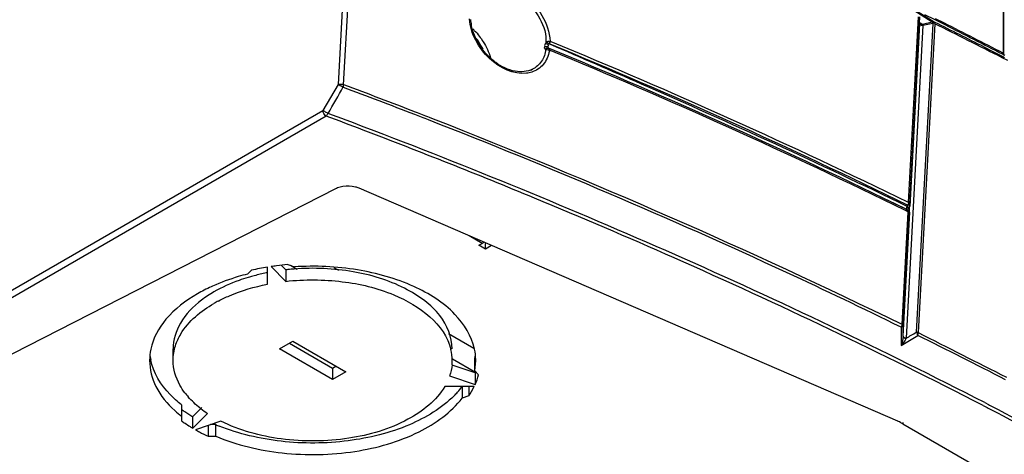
# Model space of a CAD drawing. Header units: millimetres. Extents: x 0 to 594, y 0 to 420.
# Tile 37 of 61: x 525.88 to 546.83, y 109.27 to 118.52. Entities that reach past the tile are written whole.
import ezdxf

# ---------------------------------------------------------------- set-up
doc = ezdxf.new("R2010")
doc.units = ezdxf.units.MM
doc.header["$LTSCALE"] = 32.67
doc.layers.get('0').update_dxf_attribs({"linetype": 'CONTINUOUS'})

msp = doc.modelspace()

# ---------------------------------------------------------------- linework, layer by layer
at = {"color": 9, "linetype": 'CONTINUOUS'}
for p, q in [((546.8013, 125.3852), (546.8013, 117.8043)), ((546.8213, 117.7795), (546.8213, 125.3603)), ((532.7807, 119.5279), (532.6503, 117.1348)), ((544.9016, 118.7182), (545.2951, 118.4697)), ((544.9396, 118.7178), (545.3324, 118.4697)), ((545.3537, 118.5119), (545.1374, 118.6197)), ((544.7921, 114.6245), (544.9962, 118.4393)), ((544.8229, 114.539), (545.0309, 118.4284)), ((545.3063, 118.439), (544.9549, 111.8684)), ((544.9962, 118.4393), (545.0038, 118.5806)), ((545.3476, 118.4297), (544.9962, 111.8591)), ((545.0309, 118.4347), (545.0309, 118.4283)), ((545.3024, 118.4534), (545.306, 118.4422)), ((545.5694, 118.4039), (545.3537, 118.5119)), ((545.5535, 118.44), (545.365, 118.5345)), ((537.1465, 118.0019), (537.1673, 117.993)), ((537.1667, 117.9936), (537.1465, 118.0019)), ((537.1611, 118.0574), (537.189, 118.0459)), ((546.8172, 117.7682), (546.79, 117.7822)), ((546.8218, 117.7649), (546.8213, 117.7795)), ((546.9039, 117.645), (546.7854, 117.7058)), ((532.6503, 117.1348), (532.3293, 116.5869)), ((518.5879, 108.6533), (532.3293, 116.5869)), ((532.4, 116.4644), (518.6586, 108.5308)), ((534.6804, 116.4012), (534.5948, 116.4346)), ((544.6533, 112.0291), (544.7814, 114.4238)), ((544.6753, 111.7796), (544.8165, 114.4201)), ((544.7494, 114.4442), (544.7239, 114.4567)), ((544.7367, 114.4842), (544.7623, 114.4716)), ((544.7623, 114.4716), (544.7368, 114.4841)), ((544.7808, 114.4288), (544.7494, 114.4442)), ((544.7558, 114.5462), (544.769, 114.5397)), ((544.8136, 114.5425), (544.8132, 114.6004)), ((544.8144, 114.4064), (544.8136, 114.5425)), ((544.6744, 112.005), (544.8024, 114.3991)), ((535.7164, 113.7567), (535.4393, 113.9166)), ((531.7828, 113.2015), (531.6398, 113.2841)), ((532.6693, 113.1795), (532.5668, 113.2387)), ((535.5378, 111.5234), (534.9995, 111.8342)), ((535.5753, 111.0119), (535.0889, 111.2927)), ((546.3808, 110.3051), (546.462, 110.2632)), ((546.4122, 110.3674), (546.4935, 110.3255)), ((546.462, 110.2632), (546.4829, 110.2524)), ((546.4829, 110.2524), (546.5274, 110.2294)), ((546.4935, 110.3255), (546.5144, 110.3147)), ((546.5144, 110.3147), (546.5589, 110.2917)), ((544.6685, 109.9471), (544.6685, 109.9191))]:
    msp.add_line(p, q, dxfattribs=at)
at = {"color": 6, "linetype": 'CONTINUOUS'}
for p, q in [((532.7679, 117.1272), (532.9056, 119.5227)), ((545.0973, 118.3934), (544.7411, 111.7372)), ((545.0258, 118.5755), (544.8132, 114.6004)), ((545.0309, 118.4284), (545.0299, 118.4573)), ((545.0307, 118.4374), (545.0309, 118.4346)), ((545.0384, 118.4267), (545.0403, 118.4254)), ((545.0395, 118.4513), (545.0873, 118.4211)), ((545.0873, 118.4211), (545.2951, 118.4697)), ((545.3063, 118.439), (545.0973, 118.3934)), ((545.3324, 118.4697), (545.3553, 118.4584)), ((546.3904, 117.9394), (546.5877, 117.8391)), ((546.5877, 117.8391), (546.7713, 117.7453)), ((546.8403, 117.7535), (546.8172, 117.7682)), ((546.8205, 117.7663), (546.8212, 117.7649)), ((546.7713, 117.7453), (546.7985, 117.7313)), ((546.7985, 117.7313), (546.8295, 117.7154)), ((532.5935, 114.9169), (520.2132, 108.5931)), ((544.5608, 109.9729), (533.0983, 114.9288)), ((544.769, 114.5397), (544.7688, 114.5674)), ((544.6312, 111.974), (544.6329, 111.5819)), ((544.6753, 111.7796), (544.6744, 112.005)), ((544.6329, 111.5819), (544.9867, 111.7988)), ((544.6685, 109.9191), (554.2514, 104.3864))]:
    msp.add_line(p, q, dxfattribs=at)
at = {"color": 7, "linetype": 'CONTINUOUS', "true_color": 0x606060}
for p, q in [((537.0656, 117.8859), (537.0729, 117.8817)), ((546.8013, 117.8043), (546.801, 117.7975)), ((546.8127, 117.7715), (546.8172, 117.7682)), ((544.7553, 114.4801), (544.755, 114.4807))]:
    msp.add_line(p, q, dxfattribs=at)
at = {"color": 7, "linetype": 'CONTINUOUS'}
for p, q in [((546.8205, 117.7663), (546.8127, 117.7715)), ((544.7543, 114.5168), (544.7533, 114.5123)), ((544.7642, 114.5422), (544.762, 114.5379)), ((535.6457, 113.7158), (535.7164, 113.7567)), ((535.7871, 113.6342), (535.6457, 113.7158)), ((535.7871, 113.6342), (535.7871, 113.7567)), ((535.918, 113.7097), (535.7871, 113.6342)), ((530.7235, 113.1029), (530.8056, 113.185)), ((531.1476, 112.8886), (531.1476, 113.2512)), ((531.2248, 113.2632), (531.5389, 112.9491)), ((531.5389, 113.1941), (531.442, 113.291)), ((531.5389, 113.1941), (531.5389, 112.9491)), ((531.5783, 113.3045), (531.7205, 113.2571)), ((529.1401, 111.2664), (529.1401, 111.5113)), ((531.403, 111.5113), (531.6859, 111.6746)), ((532.5344, 110.8581), (531.403, 111.5113)), ((531.6151, 111.6338), (532.5344, 111.1031)), ((531.6859, 111.6746), (532.8172, 111.0214)), ((535.5582, 111.0415), (535.5582, 111.2864)), ((535.5582, 111.0415), (535.579, 111.2664)), ((532.5344, 111.1031), (532.6051, 111.1439)), ((532.5344, 111.1031), (532.5344, 110.8581)), ((535.5686, 111.0002), (535.0981, 111.157)), ((532.8172, 111.0214), (532.5344, 110.8581)), ((535.0247, 110.9366), (535.5686, 110.7553)), ((535.5582, 111.0415), (535.6403, 110.9594)), ((535.5686, 111.0002), (535.5686, 110.7553)), ((535.5479, 110.7107), (534.9198, 110.7107)), ((535.291, 110.7108), (535.291, 110.4658)), ((535.4332, 110.7107), (535.4332, 110.5132)), ((535.4332, 110.5132), (535.291, 110.4658)), ((529.3188, 110.3212), (529.3188, 109.9814)), ((529.7492, 110.2619), (529.5576, 110.0703)), ((529.5576, 109.8254), (529.8717, 110.1394)), ((529.5576, 109.8254), (529.5576, 110.0703)), ((530.1581, 109.974), (529.6142, 109.7927)), ((529.8845, 109.8828), (529.8845, 109.6548)), ((530.0487, 109.8998), (529.9354, 109.8998)), ((530.0487, 109.6548), (530.0487, 109.8998)), ((529.8845, 109.6548), (530.0487, 109.6548))]:
    msp.add_line(p, q, dxfattribs=at)
at = {"color": 7, "linetype": 'CONTINUOUS', "true_color": 0x606060}
for points in [[(545.0387, 118.4265), (545.0398, 118.4257), (545.0409, 118.425), (545.0421, 118.4243), (545.0433, 118.4237), (545.0445, 118.4231), (545.0457, 118.4225), (545.047, 118.422), (545.0483, 118.4215), (545.0496, 118.421), (545.0509, 118.4206), (545.0522, 118.4202), (545.0535, 118.4199), (545.0549, 118.4196), (545.0562, 118.4193), (545.0576, 118.4191), (545.059, 118.4189), (545.0604, 118.4188), (545.0618, 118.4187), (545.0632, 118.4187), (545.0647, 118.4186), (545.0661, 118.4187), (545.0675, 118.4187), (545.069, 118.4188), (545.0704, 118.419), (545.0719, 118.4192), (545.0733, 118.4194), (545.0748, 118.4197), (545.0762, 118.42), (545.0777, 118.4204), (545.0791, 118.4208), (545.0805, 118.4212), (545.082, 118.4217), (545.0834, 118.4222), (545.0848, 118.4227)], [(545.0401, 118.4256), (545.0412, 118.4248), (545.0424, 118.424), (545.0436, 118.4233), (545.0448, 118.4226), (545.0461, 118.422), (545.0473, 118.4214), (545.0486, 118.4209), (545.0499, 118.4203), (545.0512, 118.4199), (545.0525, 118.4194), (545.0539, 118.419), (545.0553, 118.4187), (545.0566, 118.4183), (545.058, 118.4181), (545.0594, 118.4178), (545.0608, 118.4176), (545.0623, 118.4175), (545.0637, 118.4174), (545.0652, 118.4173), (545.0666, 118.4173), (545.0681, 118.4173), (545.0696, 118.4173), (545.071, 118.4174), (545.0725, 118.4175), (545.074, 118.4177), (545.0755, 118.4179), (545.077, 118.4182), (545.0784, 118.4185), (545.0799, 118.4188), (545.0814, 118.4192), (545.0829, 118.4196), (545.0844, 118.4201), (545.0858, 118.4206), (545.0873, 118.4211)], [(537.0851, 117.9044), (537.0842, 117.9039), (537.0833, 117.9032), (537.0823, 117.9026), (537.0814, 117.902), (537.0806, 117.9013), (537.0797, 117.9006), (537.0788, 117.8999), (537.0779, 117.8992), (537.0771, 117.8985), (537.0762, 117.8978), (537.0754, 117.897), (537.0746, 117.8962), (537.0738, 117.8954), (537.073, 117.8946), (537.0722, 117.8938), (537.0714, 117.893), (537.0706, 117.8922), (537.0699, 117.8913), (537.0691, 117.8905), (537.0684, 117.8896), (537.0677, 117.8887), (537.067, 117.8878), (537.0663, 117.8869), (537.0656, 117.8859)], [(537.0924, 117.8999), (537.0915, 117.8994), (537.0905, 117.8987), (537.0896, 117.8981), (537.0887, 117.8975), (537.0878, 117.8968), (537.087, 117.8962), (537.0861, 117.8955), (537.0852, 117.8948), (537.0844, 117.8941), (537.0835, 117.8934), (537.0827, 117.8926), (537.0819, 117.8918), (537.0811, 117.8911), (537.0803, 117.8903), (537.0795, 117.8895), (537.0787, 117.8887), (537.0779, 117.8878), (537.0772, 117.887), (537.0764, 117.8862), (537.0757, 117.8853), (537.075, 117.8844), (537.0743, 117.8835), (537.0736, 117.8826), (537.0729, 117.8817)], [(537.1081, 117.913), (537.1071, 117.9128), (537.1061, 117.9127), (537.1052, 117.9125), (537.1042, 117.9123), (537.1032, 117.9121), (537.1022, 117.9119), (537.1012, 117.9116), (537.1003, 117.9113), (537.0993, 117.911), (537.0983, 117.9107), (537.0973, 117.9104), (537.0964, 117.91), (537.0954, 117.9097), (537.0945, 117.9093), (537.0935, 117.9089), (537.0925, 117.9085), (537.0916, 117.908), (537.0907, 117.9076), (537.0897, 117.9071), (537.0888, 117.9066), (537.0879, 117.9061), (537.0869, 117.9055), (537.086, 117.905), (537.0851, 117.9044)], [(537.1153, 117.9083), (537.1144, 117.9082), (537.1134, 117.908), (537.1124, 117.9078), (537.1114, 117.9077), (537.1104, 117.9074), (537.1095, 117.9072), (537.1085, 117.907), (537.1075, 117.9067), (537.1065, 117.9064), (537.1056, 117.9061), (537.1046, 117.9058), (537.1036, 117.9054), (537.1027, 117.9051), (537.1017, 117.9047), (537.1008, 117.9043), (537.0998, 117.9039), (537.0989, 117.9034), (537.0979, 117.903), (537.097, 117.9025), (537.096, 117.902), (537.0951, 117.9015), (537.0942, 117.901), (537.0933, 117.9005), (537.0924, 117.8999)], [(537.1312, 117.9103), (537.1303, 117.9107), (537.1294, 117.911), (537.1285, 117.9113), (537.1276, 117.9116), (537.1267, 117.9118), (537.1257, 117.9121), (537.1248, 117.9123), (537.1238, 117.9125), (537.1229, 117.9127), (537.1219, 117.9129), (537.121, 117.913), (537.12, 117.9131), (537.119, 117.9132), (537.1181, 117.9133), (537.1171, 117.9134), (537.1161, 117.9134), (537.1151, 117.9134), (537.1141, 117.9134), (537.1131, 117.9134), (537.1121, 117.9134), (537.1111, 117.9133), (537.1101, 117.9132), (537.1091, 117.9131), (537.1081, 117.913)], [(537.1384, 117.9056), (537.1375, 117.9059), (537.1366, 117.9062), (537.1357, 117.9065), (537.1348, 117.9068), (537.1339, 117.9071), (537.133, 117.9073), (537.132, 117.9076), (537.1311, 117.9078), (537.1301, 117.908), (537.1292, 117.9081), (537.1282, 117.9083), (537.1272, 117.9084), (537.1263, 117.9085), (537.1253, 117.9086), (537.1243, 117.9087), (537.1233, 117.9087), (537.1223, 117.9087), (537.1213, 117.9087), (537.1204, 117.9087), (537.1194, 117.9087), (537.1184, 117.9086), (537.1173, 117.9085), (537.1163, 117.9084), (537.1153, 117.9083)], [(546.8213, 117.7672), (546.8212, 117.7683), (546.8211, 117.7693), (546.821, 117.7703), (546.8208, 117.7714), (546.8206, 117.7724), (546.8204, 117.7734), (546.8201, 117.7744), (546.8198, 117.7755), (546.8194, 117.7765), (546.819, 117.7775), (546.8186, 117.7785), (546.8181, 117.7795), (546.8176, 117.7804), (546.8171, 117.7814), (546.8166, 117.7824), (546.816, 117.7833), (546.8153, 117.7843), (546.8147, 117.7852), (546.814, 117.7861), (546.8132, 117.787), (546.8125, 117.7879), (546.8117, 117.7888), (546.8109, 117.7897), (546.81, 117.7905), (546.8091, 117.7914), (546.8082, 117.7922), (546.8073, 117.793), (546.8063, 117.7938), (546.8053, 117.7945), (546.8043, 117.7953), (546.8032, 117.796), (546.8022, 117.7968), (546.801, 117.7975)], [(546.8213, 117.7795), (546.8212, 117.7803), (546.8211, 117.7812), (546.821, 117.782), (546.8208, 117.7829), (546.8206, 117.7837), (546.8204, 117.7846), (546.8201, 117.7854), (546.8198, 117.7862), (546.8195, 117.7871), (546.8191, 117.7879), (546.8187, 117.7887), (546.8182, 117.7895), (546.8177, 117.7903), (546.8172, 117.7911), (546.8166, 117.7919), (546.8161, 117.7927), (546.8154, 117.7935), (546.8148, 117.7942), (546.8141, 117.795), (546.8134, 117.7957), (546.8126, 117.7965), (546.8118, 117.7972), (546.811, 117.7979), (546.8102, 117.7986), (546.8093, 117.7993), (546.8084, 117.8), (546.8075, 117.8006), (546.8065, 117.8013), (546.8055, 117.8019), (546.8045, 117.8025), (546.8035, 117.8031), (546.8024, 117.8037), (546.8013, 117.8043)], [(546.8213, 117.7655), (546.8209, 117.7659), (546.8204, 117.7663), (546.82, 117.7667), (546.8195, 117.767), (546.8191, 117.7674), (546.8186, 117.7678), (546.8182, 117.7681), (546.8177, 117.7685), (546.8172, 117.7688), (546.8167, 117.7691), (546.8162, 117.7695), (546.8158, 117.7698), (546.8152, 117.7701), (546.8147, 117.7704), (546.8142, 117.7707), (546.8137, 117.7709), (546.8132, 117.7712), (546.8127, 117.7715)], [(546.8276, 117.7604), (546.8271, 117.7609), (546.8267, 117.7614), (546.8261, 117.7619), (546.8256, 117.7623), (546.8251, 117.7628), (546.8246, 117.7633), (546.8241, 117.7637), (546.8235, 117.7641), (546.823, 117.7645), (546.8224, 117.765), (546.8219, 117.7654), (546.8213, 117.7657), (546.8207, 117.7661), (546.8201, 117.7665), (546.8196, 117.7669), (546.819, 117.7672), (546.8184, 117.7675), (546.8178, 117.7679), (546.8172, 117.7682)], [(544.7519, 114.4956), (544.7519, 114.4964), (544.7518, 114.4971), (544.7518, 114.4979), (544.7518, 114.4987)], [(544.7519, 114.4996), (544.7519, 114.5004), (544.7519, 114.5012), (544.752, 114.502), (544.752, 114.5029), (544.7521, 114.5037), (544.7522, 114.5045), (544.7523, 114.5054), (544.7524, 114.5062), (544.7525, 114.5071), (544.7526, 114.508), (544.7527, 114.5088), (544.7528, 114.5097), (544.753, 114.5106), (544.7531, 114.5115), (544.7533, 114.5123)], [(544.7522, 114.4918), (544.7521, 114.4925), (544.752, 114.4933), (544.752, 114.494), (544.7519, 114.4948)], [(544.7527, 114.4882), (544.7526, 114.4889), (544.7525, 114.4896), (544.7524, 114.4903), (544.7523, 114.4911)], [(544.7533, 114.4856), (544.7532, 114.4862), (544.753, 114.4869), (544.7529, 114.4875)], [(544.7533, 114.5123), (544.7535, 114.5134), (544.7538, 114.5145), (544.754, 114.5157), (544.7543, 114.5168), (544.7546, 114.5179), (544.7549, 114.519), (544.7552, 114.5201), (544.7555, 114.5212), (544.7558, 114.5223), (544.7562, 114.5235), (544.7566, 114.5246), (544.7569, 114.5257), (544.7573, 114.5268), (544.7577, 114.5279), (544.7582, 114.5291), (544.7586, 114.5302), (544.759, 114.5313), (544.7595, 114.5324), (544.76, 114.5335), (544.7605, 114.5346), (544.761, 114.5357), (544.7615, 114.5368), (544.762, 114.5379), (544.7625, 114.539), (544.7631, 114.54), (544.7636, 114.5411), (544.7642, 114.5422)], [(544.7543, 114.4824), (544.7541, 114.483), (544.7539, 114.4836), (544.7537, 114.4843), (544.7535, 114.4849)], [(544.755, 114.4807), (544.7548, 114.4813), (544.7545, 114.4818)], [(544.7584, 114.4752), (544.758, 114.4757), (544.7577, 114.4761), (544.7573, 114.4766), (544.757, 114.477), (544.7567, 114.4775), (544.7564, 114.478), (544.7561, 114.4785), (544.7558, 114.4791), (544.7555, 114.4796)], [(544.7556, 114.4936), (544.7556, 114.4945), (544.7556, 114.4954), (544.7556, 114.4963)], [(544.7558, 114.49), (544.7557, 114.4909), (544.7556, 114.4917), (544.7556, 114.4926)], [(544.7557, 114.4982), (544.7557, 114.4992), (544.7558, 114.5002), (544.7559, 114.5012), (544.756, 114.5022), (544.7561, 114.5032), (544.7562, 114.5042), (544.7564, 114.5052), (544.7566, 114.5062), (544.7567, 114.5072), (544.7569, 114.5083), (544.7571, 114.5093), (544.7574, 114.5103), (544.7576, 114.5114)], [(544.7562, 114.4866), (544.7561, 114.4874), (544.756, 114.4883), (544.7559, 114.4891)], [(544.7567, 114.4841), (544.7566, 114.485), (544.7564, 114.4858)], [(544.7576, 114.4811), (544.7574, 114.4818), (544.7572, 114.4826), (544.7569, 114.4833)], [(544.7576, 114.5114), (544.7579, 114.5125), (544.7581, 114.5136), (544.7584, 114.5147), (544.7587, 114.5157), (544.7591, 114.5168), (544.7594, 114.518), (544.7597, 114.5191), (544.7601, 114.5202), (544.7605, 114.5213), (544.7609, 114.5224), (544.7613, 114.5235), (544.7617, 114.5246), (544.7621, 114.5257), (544.7626, 114.5268), (544.7631, 114.5279), (544.7635, 114.529), (544.764, 114.5301), (544.7645, 114.5312), (544.765, 114.5323), (544.7656, 114.5334), (544.7661, 114.5344), (544.7666, 114.5355), (544.7672, 114.5366), (544.7678, 114.5376), (544.7684, 114.5387), (544.769, 114.5397)], [(544.7598, 114.4763), (544.7594, 114.4769), (544.7591, 114.4776), (544.7588, 114.4782), (544.7585, 114.4789), (544.7582, 114.4796), (544.7579, 114.4803)], [(544.7602, 114.4733), (544.7598, 114.4736), (544.7594, 114.474), (544.7591, 114.4744), (544.7587, 114.4748)], [(544.7613, 114.474), (544.7609, 114.4745), (544.7605, 114.4751), (544.7602, 114.4757)], [(544.7623, 114.4716), (544.7619, 114.4719), (544.7614, 114.4723), (544.761, 114.4726), (544.7606, 114.4729)], [(544.7631, 114.472), (544.7626, 114.4725), (544.7622, 114.473), (544.7618, 114.4735)], [(544.7651, 114.4703), (544.7646, 114.4707), (544.7641, 114.4711), (544.7636, 114.4715)], [(544.675, 111.7736), (544.6752, 111.7725), (544.6755, 111.7713), (544.6758, 111.7702), (544.6762, 111.769), (544.6767, 111.7678), (544.6772, 111.7667), (544.6778, 111.7655), (544.6785, 111.7644), (544.6792, 111.7633), (544.68, 111.7621), (544.6809, 111.761), (544.6818, 111.7599), (544.6828, 111.7589), (544.6839, 111.7578), (544.685, 111.7567), (544.6862, 111.7557), (544.6875, 111.7547), (544.6888, 111.7537), (544.6901, 111.7527), (544.6915, 111.7517), (544.693, 111.7508), (544.6945, 111.7499), (544.6961, 111.749), (544.6977, 111.7481), (544.6993, 111.7473), (544.7011, 111.7465), (544.7028, 111.7457), (544.7046, 111.745), (544.7064, 111.7442), (544.7083, 111.7435), (544.7102, 111.7429), (544.7121, 111.7423), (544.714, 111.7417), (544.716, 111.7411), (544.718, 111.7406), (544.7201, 111.7401), (544.7221, 111.7396), (544.7242, 111.7392), (544.7263, 111.7388), (544.7284, 111.7385), (544.7305, 111.7382), (544.7326, 111.7379), (544.7347, 111.7377), (544.7369, 111.7375), (544.739, 111.7373), (544.7411, 111.7372)], [(544.6753, 111.7797), (544.6754, 111.7785), (544.6756, 111.7773), (544.6759, 111.7762), (544.6762, 111.775), (544.6766, 111.7739), (544.6771, 111.7728), (544.6777, 111.7716), (544.6783, 111.7705), (544.6789, 111.7694), (544.6797, 111.7683), (544.6805, 111.7672), (544.6814, 111.7661), (544.6823, 111.765), (544.6833, 111.764), (544.6844, 111.7629), (544.6855, 111.7619), (544.6867, 111.7609), (544.688, 111.7599), (544.6893, 111.759), (544.6907, 111.758), (544.6921, 111.7571), (544.6935, 111.7562), (544.6951, 111.7554), (544.6966, 111.7545), (544.6982, 111.7537), (544.6999, 111.7529), (544.7016, 111.7522), (544.7033, 111.7514), (544.7051, 111.7507), (544.7069, 111.7501), (544.7088, 111.7494), (544.7107, 111.7488), (544.7126, 111.7483), (544.7146, 111.7477), (544.7166, 111.7472), (544.7186, 111.7468), (544.7206, 111.7463), (544.7226, 111.7459), (544.7247, 111.7456), (544.7268, 111.7453), (544.7289, 111.745), (544.731, 111.7447), (544.7331, 111.7445), (544.7352, 111.7444), (544.7374, 111.7442), (544.7395, 111.7441), (544.7416, 111.7441)]]:
    msp.add_lwpolyline(points, dxfattribs=at)
at = {"color": 7, "linetype": 'CONTINUOUS'}
for points in [[(544.7573, 114.5268), (544.7558, 114.5223), (544.7546, 114.5179)], [(544.7615, 114.5368), (544.7595, 114.5324), (544.7577, 114.5279)]]:
    msp.add_lwpolyline(points, dxfattribs=at)
at = {"color": 6, "linetype": 'CONTINUOUS'}
for centre, radius, start, end in [((536.4497, 118.5917), 0.9825, 183.95387, 191.05529), ((545.3276, 118.3425), 0.102, 93.92573, 102.26425), ((491.9024, 10.5608), 120.4122, 63.095029, 63.646045), ((536.7468, 118.6219), 1.2573, 232.74789, 233.93782)]:
    msp.add_arc(centre, radius, start, end, dxfattribs=at)
at = {"color": 9, "linetype": 'CONTINUOUS'}
for centre, radius, start, end in [((492.0653, 10.8183), 120.08, 62.890245, 63.658329), ((492.39, 12.5465), 118.4896, 62.664031, 63.341212), ((492.3835, 12.4694), 118.5364, 62.678279, 63.340394), ((534.6247, 117.3942), 1.2881, 43.59559, 46.16876), ((534.4478, 117.2384), 1.4427, 31.66558, 37.46878), ((534.4345, 117.2296), 1.4586, 26.91005, 31.6858), ((537.8439, 119.2868), 1.462, 240.49697, 241.5051), ((488.5557, -0.0122), 127.626, 63.867288, 67.611394), ((486.3323, -5.127), 133.259, 63.979462, 67.56481), ((487.4226, -2.5901), 130.3507, 63.915747, 67.582977), ((487.577, -2.248), 129.9755, 63.910605, 67.588392), ((536.3498, 118.014), 0.8141, 348.3871, 349.59927), ((488.5266, -0.2274), 127.7129, 63.894345, 67.621198), ((536.5554, 117.9289), 0.5217, 291.7073, 296.31184), ((482.8582, -16.0956), 142.2707, 68.802222, 69.460176), ((483.0395, -15.6275), 141.7144, 68.802233, 69.459207), ((537.2597, 124.8353), 9.6096, 239.69058, 239.8873), ((482.7793, -16.2469), 141.7525, 69.159804, 69.49294), ((483.6917, -13.9367), 139.9564, 68.67198, 68.800777), ((482.4049, -17.1393), 142.6515, 69.147516, 69.483924), ((483.586, -14.2119), 140.1969, 68.672713, 68.801294), ((486.0074, -8.1833), 133.7548, 63.994453, 68.660249), ((483.6168, -13.9774), 139.2653, 67.535246, 69.150385), ((484.6798, -11.3212), 136.4729, 66.16452, 69.169772), ((486.0108, -8.1437), 132.9595, 66.135278, 67.528002), ((544.6058, 114.4059), 0.211, 35.24192, 39.36294), ((489.6215, -0.0172), 124.067, 62.774829, 66.141841), ((489.5459, -0.2055), 124.3389, 62.783766, 66.145661), ((526.2118, 142.177), 35.6359, 301.32977, 301.73308), ((492.1362, 4.9977), 119.1623, 62.666634, 63.671477), ((746.9099, 509.0523), 445.5688, 243.053432, 243.323958)]:
    msp.add_arc(centre, radius, start, end, dxfattribs=at)
at = {"color": 7, "linetype": 'CONTINUOUS', "true_color": 0x606060}
for centre, radius, start, end in [((535.2602, 115.0481), 3.4195, 56.68277, 56.82801), ((544.7989, 117.7791), 2.0224, 359.66493, 0.01172), ((544.6995, 114.4104), 0.1468, 61.76089, 63.84684), ((544.4358, 111.7874), 0.2396, 356.70524, 358.14474), ((544.5689, 111.7533), 0.173, 354.6625, 356.93813)]:
    msp.add_arc(centre, radius, start, end, dxfattribs=at)
at = {"color": 7, "linetype": 'CONTINUOUS'}
for centre, radius, start, end in [((535.4206, 114.2682), 0.591, 300.04302, 303.7872), ((532.0339, 107.7568), 5.5654, 99.16363, 102.7502), ((532.0806, 107.4717), 5.8543, 97.24932, 98.40521), ((532.0958, 107.3494), 5.9775, 94.96614, 97.24602), ((532.0911, 108.3137), 4.9115, 95.96577, 96.4557), ((532.0997, 108.2285), 4.9971, 94.36235, 95.96287), ((531.9353, 109.0495), 4.1587, 105.3455, 106.69367), ((531.9969, 108.8202), 4.3961, 101.91956, 105.329), ((532.0339, 108.6522), 4.5681, 101.18755, 101.93854), ((531.4295, 109.6028), 3.5541, 114.55756, 119.9253), ((531.5636, 109.3209), 3.8662, 114.16514, 114.62881), ((531.1938, 110.6411), 2.3951, 123.45381, 127.22771), ((531.3286, 110.4376), 2.6393, 119.9743, 123.45959), ((531.4529, 109.9785), 2.8869, 117.88392, 119.98791), ((529.8211, 111.2646), 1.1809, 168.28451, 179.91292), ((534.0712, 111.2657), 1.0088, 0.04039, 13.17793), ((534.395, 111.2644), 1.185, 1.20189, 11.77604), ((529.8263, 111.5143), 1.1863, 187.8148, 191.35735), ((534.0804, 111.267), 0.9997, 354.69692, 359.968), ((534.4041, 111.5123), 1.176, 348.92463, 352.35852), ((534.4162, 111.2657), 1.1638, 0.03352, 1.15671), ((534.283, 111.5702), 1.4063, 336.08821, 337.05438), ((533.8226, 111.8216), 1.8413, 318.08585, 322.89321), ((534.2313, 111.3492), 1.4632, 333.72277, 334.12799), ((530.6452, 111.5332), 1.5774, 217.45789, 221.3275), ((533.6723, 111.9551), 2.0423, 315.1767, 318.11599), ((531.0147, 112.5692), 2.8922, 234.09916, 235.80301), ((531.0812, 111.9858), 2.207, 231.64479, 232.22688), ((531.1689, 112.1015), 2.3521, 232.26573, 236.53035), ((530.7992, 111.9727), 2.4058, 227.49623, 232.024), ((531.105, 112.7022), 3.053, 235.80518, 237.72995), ((531.197, 112.8478), 3.2252, 237.72823, 239.44826), ((531.0183, 112.3293), 2.8984, 234.10043, 235.94742), ((531.1246, 112.487), 3.0886, 235.9536, 238.35401), ((531.2125, 112.6284), 3.2551, 238.34274, 239.4439), ((531.6317, 113.613), 4.0366, 246.91119, 248.02337), ((531.3385, 112.8479), 3.5082, 240.55959, 242.18582), ((531.4585, 113.0779), 3.7676, 242.20342, 245.30491)]:
    msp.add_arc(centre, radius, start, end, dxfattribs=at)
at = {"color": 9, "linetype": 'CONTINUOUS'}
for points, knots in [([(535.664, 119.1279), (535.7794, 119.2196), (536.1317, 119.2994), (536.6297, 119.0699), (537.0204, 118.6372), (537.1493, 118.249), (537.1611, 118.0574)], [0, 0, 0, 0, 0.2054463, 0.4528131, 0.732433, 1, 1, 1, 1]), ([(535.6997, 119.0789), (535.8166, 119.1568), (536.1528, 119.2095), (536.6161, 118.9797), (536.9681, 118.5694), (537.0908, 118.1958), (537.0702, 118.0188)], [0, 0, 0, 0, 0.208303, 0.4580947, 0.7358747, 1, 1, 1, 1]), ([(536.663, 117.3783), (536.3827, 117.3438), (535.7721, 117.6471), (535.473, 118.2186), (535.4447, 118.5328)], [0, 0, 0, 0, 0.4724072, 1, 1, 1, 1]), ([(545.0309, 118.4283), (545.0321, 118.4141), (545.055, 118.3936), (545.0769, 118.3995), (545.0837, 118.4025)], [0, 0, 0, 0, 0.6578967, 1, 1, 1, 1]), ([(545.0973, 118.3934), (545.0989, 118.3989), (545.0995, 118.4102), (545.0918, 118.4194), (545.0873, 118.4211)], [0, 0, 0, 0, 0.5399685, 1, 1, 1, 1]), ([(545.2951, 118.4697), (545.2965, 118.4674), (545.2991, 118.462), (545.3012, 118.4565), (545.3024, 118.4534)], [0, 0, 0, 0, 0.440285, 1, 1, 1, 1]), ([(545.3324, 118.4697), (545.3364, 118.4672), (545.3433, 118.4583), (545.3461, 118.4478), (545.347, 118.442)], [0, 0, 0, 0, 0.4461427, 1, 1, 1, 1]), ([(537.1014, 118.0278), (537.1002, 118.0285), (537.0987, 118.0297), (537.0968, 118.0309), (537.0966, 118.0315)], [0, 0, 0, 0, 0.6829818, 1, 1, 1, 1]), ([(537.124, 118.0144), (537.1197, 118.0168), (537.1121, 118.0212), (537.1046, 118.0257), (537.1014, 118.0278)], [0, 0, 0, 0, 0.5592845, 1, 1, 1, 1]), ([(537.1189, 117.9386), (537.119, 117.9432), (537.1206, 117.9529), (537.1239, 117.9621), (537.126, 117.9667)], [0, 0, 0, 0, 0.4745976, 1, 1, 1, 1]), ([(537.126, 117.9667), (537.1271, 117.9691), (537.1296, 117.9739), (537.1324, 117.9784), (537.134, 117.9805)], [0, 0, 0, 0, 0.501684, 1, 1, 1, 1]), ([(537.1465, 118.0019), (537.1479, 118.0049), (537.1509, 118.011), (537.1536, 118.0172), (537.1548, 118.0204)], [0, 0, 0, 0, 0.4950252, 1, 1, 1, 1]), ([(537.1548, 118.0204), (537.1568, 118.0257), (537.16, 118.0355), (537.159, 118.0467), (537.1565, 118.0506)], [0, 0, 0, 0, 0.5523776, 1, 1, 1, 1]), ([(537.1673, 117.993), (537.8143, 117.716), (540.3626, 116.6093), (542.8936, 115.4606), (544.7558, 114.5462)], [0, 0, 0, 0, 0.253304, 1, 1, 1, 1]), ([(537.1473, 117.8501), (537.1262, 117.7475), (537.0456, 117.5499), (536.8645, 117.4311), (536.7709, 117.4015)], [0, 0, 0, 0, 0.5162119, 1, 1, 1, 1]), ([(537.0656, 117.8859), (537.0626, 117.7965), (537.0029, 117.62), (536.8637, 117.4994), (536.7866, 117.4612)], [0, 0, 0, 0, 0.5100278, 1, 1, 1, 1]), ([(537.046, 117.9152), (537.046, 117.9184), (537.0471, 117.9255), (537.0495, 117.9323), (537.051, 117.936)], [0, 0, 0, 0, 0.4445003, 1, 1, 1, 1]), ([(537.0939, 117.9448), (537.0959, 117.944), (537.0997, 117.9417), (537.1024, 117.9382), (537.1034, 117.9362)], [0, 0, 0, 0, 0.4936776, 1, 1, 1, 1]), ([(537.1201, 117.9268), (537.1197, 117.9286), (537.119, 117.9326), (537.1188, 117.9365), (537.1189, 117.9386)], [0, 0, 0, 0, 0.4866262, 1, 1, 1, 1]), ([(537.1312, 117.9103), (537.1285, 117.912), (537.1236, 117.917), (537.121, 117.9234), (537.1201, 117.9268)], [0, 0, 0, 0, 0.4764835, 1, 1, 1, 1]), ([(537.1252, 117.8761), (537.1272, 117.875), (537.131, 117.8722), (537.1336, 117.8682), (537.1346, 117.8661)], [0, 0, 0, 0, 0.4871505, 1, 1, 1, 1]), ([(537.1384, 117.9056), (537.1416, 117.9034), (537.1485, 117.8977), (537.1504, 117.8885), (537.15, 117.8837)], [0, 0, 0, 0, 0.4477112, 1, 1, 1, 1]), ([(537.15, 117.8837), (537.1499, 117.8814), (537.1488, 117.8761), (537.147, 117.871), (537.1458, 117.8683)], [0, 0, 0, 0, 0.4459391, 1, 1, 1, 1]), ([(546.8013, 117.8043), (546.8005, 117.7984), (546.7971, 117.7853), (546.8091, 117.7762), (546.8151, 117.7749)], [0, 0, 0, 0, 0.4971999, 1, 1, 1, 1]), ([(532.7679, 117.1272), (532.7389, 117.1381), (532.6978, 117.1443), (532.6586, 117.1373), (532.6503, 117.1348)], [0, 0, 0, 0, 0.7816508, 1, 1, 1, 1]), ([(532.6503, 117.1348), (532.6579, 117.1327), (532.6953, 117.1192), (532.7313, 117.1024), (532.7595, 117.0877)], [0, 0, 0, 0, 0.1985168, 1, 1, 1, 1]), ([(532.3293, 116.5869), (532.3345, 116.5837), (532.3613, 116.5677), (532.3883, 116.5519), (532.41, 116.5392)], [0, 0, 0, 0, 0.1950614, 1, 1, 1, 1]), ([(544.6312, 111.974), (543.8241, 112.3702), (540.5199, 113.9468), (537.1475, 115.3796), (534.5749, 116.3841)], [0, 0, 0, 0, 0.2456063, 1, 1, 1, 1]), ([(544.7611, 114.471), (544.7653, 114.4683), (544.7738, 114.4623), (544.778, 114.4519), (544.7781, 114.4465)], [0, 0, 0, 0, 0.4756944, 1, 1, 1, 1]), ([(544.7688, 114.5674), (544.7748, 114.5693), (544.7851, 114.5728), (544.7959, 114.5776), (544.799, 114.5813)], [0, 0, 0, 0, 0.56566, 1, 1, 1, 1]), ([(544.7781, 114.4465), (544.7782, 114.444), (544.7777, 114.4385), (544.776, 114.4333), (544.7749, 114.4305)], [0, 0, 0, 0, 0.4513935, 1, 1, 1, 1]), ([(544.7933, 114.5019), (544.7912, 114.5063), (544.7865, 114.5152), (544.7811, 114.5235), (544.7781, 114.5277)], [0, 0, 0, 0, 0.4932333, 1, 1, 1, 1]), ([(544.799, 114.5813), (544.7998, 114.5822), (544.8011, 114.5843), (544.8005, 114.5868), (544.7999, 114.5878)], [0, 0, 0, 0, 0.5088109, 1, 1, 1, 1]), ([(544.669, 111.9939), (544.6628, 111.9873), (544.6504, 111.9795), (544.6366, 111.9774), (544.6319, 111.977)], [0, 0, 0, 0, 0.6543814, 1, 1, 1, 1]), ([(544.6727, 111.9987), (544.6687, 111.9986), (544.664, 112.0132), (544.6573, 112.0203), (544.6529, 112.026)], [0, 0, 0, 0, 0.3587997, 1, 1, 1, 1]), ([(544.6744, 112.005), (544.674, 112.0098), (544.668, 112.02), (544.6588, 112.0263), (544.6533, 112.0291)], [0, 0, 0, 0, 0.4379317, 1, 1, 1, 1]), ([(546.5274, 110.2294), (547.2715, 109.8446), (550.1739, 108.3035), (553.009, 106.6348), (555.0722, 105.3166)], [0, 0, 0, 0, 0.2549291, 1, 1, 1, 1]), ([(546.5589, 110.2917), (547.3035, 109.9067), (550.208, 108.3652), (553.0453, 106.6963), (555.11, 105.3776)], [0, 0, 0, 0, 0.2549251, 1, 1, 1, 1])]:
    msp.add_open_spline(points, degree=3, knots=knots, dxfattribs=at)
at = {"color": 6, "linetype": 'CONTINUOUS'}
for points, knots in [([(535.9857, 117.6211), (535.7969, 117.7646), (535.5928, 118.0282), (535.4999, 118.3286), (535.4854, 118.4033)], [0, 0, 0, 0, 0.7571889, 1, 1, 1, 1]), ([(545.0402, 118.4255), (545.0384, 118.4269), (545.0358, 118.4298), (545.034, 118.4333), (545.0333, 118.4348)], [0, 0, 0, 0, 0.562564, 1, 1, 1, 1]), ([(545.0382, 118.4225), (545.0406, 118.4206), (545.0462, 118.4176), (545.0527, 118.4183), (545.0555, 118.4195)], [0, 0, 0, 0, 0.4980237, 1, 1, 1, 1]), ([(545.0555, 118.4195), (545.0582, 118.4205), (545.064, 118.4246), (545.0684, 118.4299), (545.0706, 118.4332)], [0, 0, 0, 0, 0.4274567, 1, 1, 1, 1]), ([(545.347, 118.442), (545.3431, 118.4432), (545.3342, 118.4446), (545.3254, 118.4446), (545.3207, 118.4443)], [0, 0, 0, 0, 0.4685138, 1, 1, 1, 1]), ([(536.7866, 117.4612), (536.6766, 117.4069), (536.3815, 117.3883), (536.129, 117.5164), (536.0066, 117.6055)], [0, 0, 0, 0, 0.447625, 1, 1, 1, 1]), ([(533.0983, 114.9288), (533.0731, 114.9397), (532.9619, 114.9762), (532.841, 114.9807), (532.7529, 114.9667)], [0, 0, 0, 0, 0.2358852, 1, 1, 1, 1]), ([(544.8103, 114.5919), (544.8093, 114.5931), (544.8039, 114.6035), (544.7979, 114.6135), (544.7914, 114.621)], [0, 0, 0, 0, 0.1398399, 1, 1, 1, 1]), ([(544.7921, 114.6245), (544.7978, 114.6226), (544.8073, 114.6159), (544.8128, 114.6054), (544.8132, 114.6004)], [0, 0, 0, 0, 0.5444526, 1, 1, 1, 1]), ([(544.7611, 114.471), (544.7643, 114.4692), (544.7706, 114.4656), (544.7765, 114.4613), (544.7793, 114.4589)], [0, 0, 0, 0, 0.4944429, 1, 1, 1, 1]), ([(544.7793, 114.4589), (544.7822, 114.4565), (544.7874, 114.4511), (544.7908, 114.4443), (544.7917, 114.4408)], [0, 0, 0, 0, 0.5078396, 1, 1, 1, 1]), ([(544.8025, 114.4009), (544.8022, 114.4053), (544.7982, 114.4165), (544.7867, 114.4207), (544.7803, 114.4217)], [0, 0, 0, 0, 0.4114306, 1, 1, 1, 1]), ([(544.7917, 114.4408), (544.7924, 114.4382), (544.793, 114.4325), (544.7918, 114.4268), (544.7909, 114.4239)], [0, 0, 0, 0, 0.4679857, 1, 1, 1, 1]), ([(544.6753, 111.7797), (544.6757, 111.775), (544.6885, 111.75), (544.72, 111.7444), (544.7416, 111.7441)], [0, 0, 0, 0, 0.1791215, 1, 1, 1, 1]), ([(544.5796, 109.9646), (544.5765, 109.966), (544.57, 109.9687), (544.5635, 109.9711), (544.5601, 109.9723)], [0, 0, 0, 0, 0.4950946, 1, 1, 1, 1])]:
    msp.add_open_spline(points, degree=3, knots=knots, dxfattribs=at)
at = {"color": 9, "linetype": 'CONTINUOUS'}
for points in [[(545.2951, 118.4697), (545.3066, 118.4744), (545.3212, 118.4752), (545.3324, 118.4697)], [(535.5576, 118.2824), (535.6267, 118.2099), (535.688, 118.1294), (535.7409, 118.0444)], [(535.7409, 118.0444), (535.8057, 117.9402), (535.8589, 117.8277), (535.8965, 117.711)], [(537.0702, 118.0188), (537.0574, 117.998), (537.037, 117.9676), (537.0515, 117.948)], [(537.0702, 118.0188), (537.0866, 118.008), (537.103, 117.9968), (537.1209, 117.9886)], [(537.0856, 118.046), (537.104, 118.0546), (537.1368, 118.071), (537.1461, 118.053)], [(537.0439, 117.9374), (537.059, 117.9448), (537.0783, 117.9513), (537.0939, 117.9448)], [(537.0656, 117.8859), (537.0555, 117.8919), (537.0457, 117.9035), (537.046, 117.9152)], [(537.0758, 117.8728), (537.091, 117.8794), (537.1107, 117.884), (537.1252, 117.8761)], [(536.7709, 117.4015), (536.7358, 117.3905), (536.6995, 117.3828), (536.663, 117.3783)], [(532.3369, 116.5457), (532.3323, 116.5589), (532.3293, 116.5729), (532.3293, 116.5869)], [(532.4, 116.4644), (532.3703, 116.4816), (532.3482, 116.5133), (532.3369, 116.5457)], [(532.4, 116.4644), (532.4158, 116.4785), (532.4297, 116.4981), (532.4323, 116.5191)], [(544.7909, 114.6193), (544.7884, 114.6024), (544.782, 114.5835), (544.7682, 114.5735)], [(544.8144, 114.4064), (544.8103, 114.434), (544.7871, 114.4606), (544.7611, 114.471)], [(544.8144, 114.4064), (544.8132, 114.4389), (544.8072, 114.4724), (544.7933, 114.5019)], [(544.652, 112.0235), (544.6495, 112.0073), (544.6434, 111.9894), (544.6304, 111.9794)], [(544.6753, 111.7797), (544.6733, 111.7123), (544.6531, 111.6462), (544.6329, 111.5819)], [(544.7411, 111.7372), (544.7124, 111.681), (544.6743, 111.6295), (544.6329, 111.5819)], [(544.9647, 111.851), (544.973, 111.8366), (544.9837, 111.8209), (544.9825, 111.8043)], [(544.9867, 111.7988), (544.9926, 111.8139), (545.0016, 111.8334), (544.9929, 111.8471)]]:
    msp.add_open_spline(points, degree=3, dxfattribs=at)
at = {"color": 7, "linetype": 'CONTINUOUS'}
for points, knots in [([(537.0756, 117.8783), (537.0784, 117.8821), (537.0841, 117.8899), (537.0904, 117.8972), (537.094, 117.9006)], [0, 0, 0, 0, 0.4948092, 1, 1, 1, 1]), ([(537.0851, 117.9044), (537.0835, 117.9023), (537.081, 117.8968), (537.0801, 117.891), (537.08, 117.8878)], [0, 0, 0, 0, 0.4526611, 1, 1, 1, 1]), ([(537.094, 117.9006), (537.0971, 117.9035), (537.1033, 117.9088), (537.112, 117.9096), (537.1154, 117.9083)], [0, 0, 0, 0, 0.5466886, 1, 1, 1, 1]), ([(537.1154, 117.9083), (537.1175, 117.9074), (537.122, 117.9041), (537.1251, 117.8995), (537.1266, 117.8967)], [0, 0, 0, 0, 0.4261392, 1, 1, 1, 1]), ([(546.8117, 117.7971), (546.8102, 117.7985), (546.8069, 117.8012), (546.8033, 117.8033), (546.8013, 117.8043)], [0, 0, 0, 0, 0.4856858, 1, 1, 1, 1]), ([(546.8213, 117.7795), (546.8211, 117.7826), (546.8189, 117.7894), (546.8144, 117.7947), (546.8117, 117.7971)], [0, 0, 0, 0, 0.4646703, 1, 1, 1, 1]), ([(544.7511, 114.4942), (544.751, 114.4914), (544.7511, 114.4867), (544.7533, 114.4818), (544.755, 114.4807)], [0, 0, 0, 0, 0.5780014, 1, 1, 1, 1]), ([(544.7533, 114.5123), (544.7527, 114.5093), (544.7517, 114.5033), (544.7511, 114.4972), (544.7511, 114.4942)], [0, 0, 0, 0, 0.5045444, 1, 1, 1, 1]), ([(544.755, 114.4807), (544.7561, 114.48), (544.7591, 114.4793), (544.762, 114.4803), (544.7636, 114.481)], [0, 0, 0, 0, 0.4174741, 1, 1, 1, 1]), ([(544.7576, 114.5114), (544.759, 114.5138), (544.7626, 114.5187), (544.7671, 114.5227), (544.7697, 114.5246)], [0, 0, 0, 0, 0.4635545, 1, 1, 1, 1]), ([(535.08, 111.5113), (535.0801, 111.7634), (534.9066, 112.1669), (534.4902, 112.5573), (533.888, 112.9269), (532.9446, 113.2072), (532.1359, 113.2429), (531.7196, 113.2112)], [0, 0, 0, 0, 0.1838297, 0.2928173, 0.4154899, 0.6955244, 1, 1, 1, 1]), ([(535.5551, 111.5062), (535.4974, 111.7835), (535.1354, 112.3538), (534.2232, 112.9139), (533.0405, 113.2472), (532.1678, 113.2863), (531.7205, 113.2571)], [0, 0, 0, 0, 0.1887928, 0.4234336, 0.7012416, 1, 1, 1, 1]), ([(530.7235, 113.1029), (530.6579, 113.0864), (530.4053, 113.0174), (530.1581, 112.9278), (529.9809, 112.8483)], [0, 0, 0, 0, 0.2580946, 1, 1, 1, 1]), ([(530.7406, 113.0329), (530.6743, 113.013), (530.4227, 112.9305), (530.1793, 112.8216), (530.01, 112.7238)], [0, 0, 0, 0, 0.2617561, 1, 1, 1, 1]), ([(531.5389, 112.9491), (531.9371, 112.9942), (532.731, 112.9846), (534.0116, 112.6931), (534.9258, 112.0417), (535.0535, 111.4957)], [0, 0, 0, 0, 0.2991692, 0.5813816, 1, 1, 1, 1]), ([(530.1028, 112.5302), (530.1797, 112.5709), (530.5133, 112.7293), (530.8711, 112.8339), (531.1476, 112.8886)], [0, 0, 0, 0, 0.2360505, 1, 1, 1, 1]), ([(529.6565, 112.683), (529.4084, 112.5398), (528.9801, 112.219), (528.7131, 111.7378), (528.6648, 111.5044)], [0, 0, 0, 0, 0.5458394, 1, 1, 1, 1]), ([(529.7448, 112.5482), (529.5684, 112.414), (529.2691, 112.1152), (529.1403, 111.7008), (529.1402, 111.5113)], [0, 0, 0, 0, 0.5391958, 1, 1, 1, 1]), ([(529.1903, 111.5801), (529.2182, 111.667), (529.3945, 112.0427), (529.7331, 112.319), (530.01, 112.4789)], [0, 0, 0, 0, 0.222111, 1, 1, 1, 1]), ([(528.6402, 111.2664), (528.6401, 111.0759), (528.748, 110.6656), (529.0145, 110.3452), (529.1737, 110.199)], [0, 0, 0, 0, 0.4685465, 1, 1, 1, 1]), ([(529.3188, 110.3212), (529.2328, 110.3884), (528.9403, 110.6469), (528.7188, 111.0038), (528.6632, 111.2807)], [0, 0, 0, 0, 0.2788072, 1, 1, 1, 1]), ([(529.3931, 110.5739), (529.3527, 110.6267), (529.2146, 110.8328), (529.1402, 111.0847), (529.1402, 111.2664)], [0, 0, 0, 0, 0.2679489, 1, 1, 1, 1]), ([(534.9198, 110.7107), (534.7415, 110.4102), (534.0825, 109.8965), (532.8491, 109.5429), (531.4682, 109.5271), (530.556, 109.7737), (530.1581, 109.974)], [0, 0, 0, 0, 0.2037408, 0.4605786, 0.7402666, 1, 1, 1, 1]), ([(530.0487, 109.6548), (530.4964, 109.4639), (531.4876, 109.2314), (532.9791, 109.2635), (534.3198, 109.6385), (535.0571, 110.156), (535.291, 110.4658)], [0, 0, 0, 0, 0.2609131, 0.5367796, 0.7918942, 1, 1, 1, 1]), ([(535.1208, 110.5154), (534.8544, 110.2471), (534.1228, 109.8121), (532.8461, 109.4989), (531.4574, 109.4883), (530.5401, 109.7006), (530.1211, 109.8698)], [0, 0, 0, 0, 0.2154331, 0.4710008, 0.7425783, 1, 1, 1, 1])]:
    msp.add_open_spline(points, degree=3, knots=knots, dxfattribs=at)
for points in [[(537.1312, 117.9103), (537.1168, 117.9161), (537.0941, 117.917), (537.0851, 117.9044)], [(546.801, 117.7975), (546.8114, 117.7911), (546.8208, 117.7793), (546.8213, 117.7672)], [(544.7651, 114.4703), (544.7538, 114.4785), (544.7507, 114.4993), (544.7576, 114.5114)], [(529.1402, 111.2664), (529.1403, 111.3723), (529.1578, 111.4793), (529.1903, 111.5801)], [(535.0757, 111.1746), (535.0682, 111.0938), (535.0507, 111.0134), (535.0247, 110.9366)], [(535.5686, 110.7553), (535.5978, 110.8212), (535.6221, 110.8896), (535.6403, 110.9594)], [(535.4332, 110.5132), (535.4741, 110.5733), (535.5112, 110.6362), (535.5434, 110.7014)], [(529.7117, 110.2551), (529.6216, 110.3265), (529.5366, 110.4052), (529.4607, 110.4916)]]:
    msp.add_open_spline(points, degree=3, dxfattribs=at)
at = {"color": 6, "linetype": 'CONTINUOUS'}
for points in [[(532.7679, 117.1272), (532.7559, 117.121), (532.7546, 117.1002), (532.7595, 117.0877)], [(532.4385, 116.5226), (532.548, 116.7095), (532.6612, 116.8946), (532.7595, 117.0877)], [(532.6352, 114.9355), (532.621, 114.93), (532.6071, 114.9238), (532.5935, 114.9169)], [(532.7529, 114.9667), (532.7129, 114.9603), (532.6731, 114.9501), (532.6352, 114.9355)], [(544.9962, 111.8591), (544.9836, 111.8654), (544.969, 111.8682), (544.9549, 111.8684)], [(544.6163, 109.9471), (544.6042, 109.9532), (544.5921, 109.9592), (544.5796, 109.9646)], [(544.6685, 109.9191), (544.6513, 109.929), (544.6339, 109.9389), (544.6156, 109.9465)]]:
    msp.add_open_spline(points, degree=3, dxfattribs=at)

doc.saveas('drawing.dxf')
